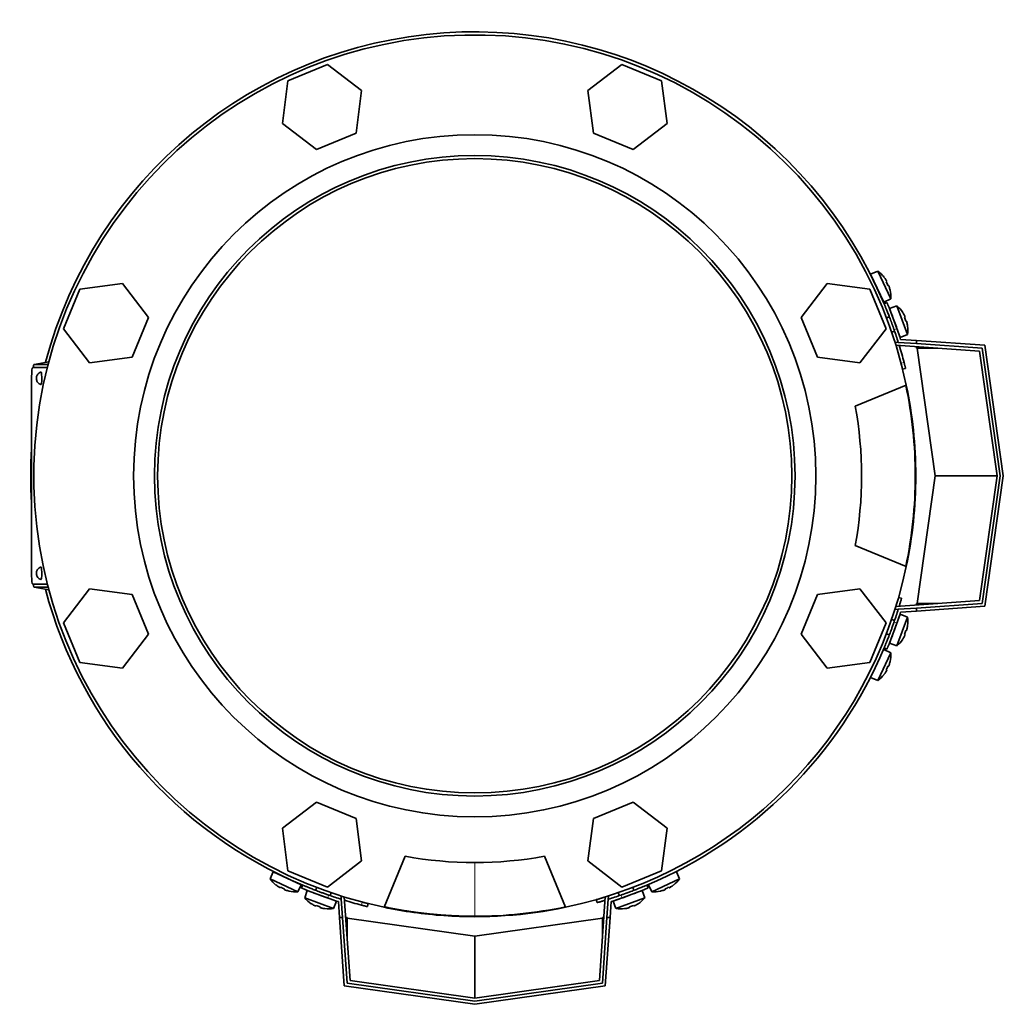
# Model space of a CAD drawing. Header units: millimetres. Extents: x 426 to 1318, y -2223 to 1749.
# Tile 1 of 31: x 429 to 747, y -2223 to -1905. Entities that reach past the tile are written whole.
import ezdxf

# ---------------------------------------------------------------- set-up
doc = ezdxf.new("R2010")
doc.units = ezdxf.units.MM
for name, color, linetype in [('M5X8_UNI7687', 7, 'Continuous'), ('MID_344-5', 7, 'Continuous'), ('VSI344-454_FILTR', 7, 'Continuous'), ('VSI344-454_FLANG', 7, 'Continuous'), ('VSI344-454_TERMI', 7, 'Continuous'), ('VSI344-454_TESTA', 7, 'Continuous'), ('VSI344_DIFFUSORE', 7, 'Continuous')]:
    doc.layers.add(name, color=color, linetype=linetype)

# ---------------------------------------------------------------- blocks, each defined once
blk = doc.blocks.new('SE2')
at = {"layer": 'M5X8_UNI7687', "color": 7, "linetype": 'Continuous', "lineweight": 35}
for p, q in [((706.47, -1986.48), (704.17, -1987.48)), ((708.4, -1996.54), (704.17, -1987.48)), ((706.47, -1986.48), (710.64, -1995.42)), ((708.47, -1988.41), (708.48, -1988.39)), ((709.34, -1989.8), (709.16, -1989.9)), ((709.94, -1991.09), (709.75, -1991.16)), ((710.44, -1992.65), (710.47, -1992.65)), ((708.4, -1996.54), (710.64, -1995.42)), ((712.68, -1997.74), (710.31, -1998.53)), ((716.05, -2007.01), (712.68, -1997.74)), ((710.2, -2001.23), (709.26, -2001.57)), ((710.31, -1998.53), (713.73, -2007.93)), ((714.51, -1999.84), (714.52, -1999.82)), ((715.25, -2001.3), (715.07, -2001.39)), ((715.74, -2002.63), (715.54, -2002.69)), ((716.1, -2004.23), (716.13, -2004.24)), ((710.97, -2006.27), (711.91, -2005.93)), ((713.73, -2007.93), (716.05, -2007.01)), ((713.73, -2097.38), (710.31, -2106.77)), ((711.91, -2099.38), (710.97, -2099.04)), ((712.68, -2107.56), (716.05, -2098.3)), ((716.05, -2098.3), (713.73, -2097.38)), ((715.74, -2102.67), (715.54, -2102.62)), ((716.1, -2101.08), (716.13, -2101.07)), ((709.26, -2103.73), (710.2, -2104.08)), ((714.51, -2105.47), (714.52, -2105.49)), ((715.25, -2104.01), (715.07, -2103.92)), ((710.64, -2109.89), (708.4, -2108.77)), ((710.31, -2106.77), (712.68, -2107.56)), ((710.64, -2109.89), (706.47, -2118.83)), ((710.44, -2112.66), (710.47, -2112.66)), ((709.34, -2115.51), (709.16, -2115.41)), ((709.94, -2114.22), (709.75, -2114.15)), ((704.17, -2117.83), (706.47, -2118.83)), ((708.47, -2116.89), (708.48, -2116.92)), ((511.05, -2180.6), (510.06, -2182.89)), ((519, -2187.06), (510.06, -2182.89)), ((511.05, -2180.6), (520.12, -2184.82)), ((642.4, -2182.89), (633.46, -2187.06)), ((642.4, -2182.89), (641.41, -2180.6)), ((511.99, -2184.89), (511.97, -2184.91)), ((513.38, -2185.76), (513.48, -2185.59)), ((514.66, -2186.36), (514.73, -2186.17)), ((519, -2187.06), (520.12, -2184.82)), ((525.15, -2185.68), (524.81, -2186.62)), ((627.65, -2186.62), (627.31, -2185.68)), ((632.35, -2184.82), (633.46, -2187.06)), ((637.8, -2186.36), (637.73, -2186.17)), ((639.08, -2185.76), (638.98, -2185.59)), ((640.47, -2184.89), (640.49, -2184.91)), ((516.22, -2186.87), (516.23, -2186.89)), ((522.11, -2186.73), (521.32, -2189.1)), ((521.32, -2189.1), (530.59, -2192.48)), ((531.51, -2190.15), (522.11, -2186.73)), ((529.51, -2188.33), (529.85, -2187.39)), ((630.35, -2186.73), (620.95, -2190.15)), ((621.87, -2192.48), (631.14, -2189.1)), ((622.61, -2187.39), (622.95, -2188.33)), ((631.14, -2189.1), (630.35, -2186.73)), ((636.24, -2186.87), (636.23, -2186.89)), ((523.42, -2190.93), (523.4, -2190.94)), ((524.88, -2191.68), (524.96, -2191.49)), ((526.21, -2192.16), (526.26, -2191.96)), ((527.81, -2192.53), (527.81, -2192.55)), ((530.59, -2192.48), (531.51, -2190.15)), ((620.95, -2190.15), (621.87, -2192.48)), ((624.66, -2192.53), (624.65, -2192.55)), ((626.25, -2192.16), (626.2, -2191.96)), ((627.59, -2191.68), (627.5, -2191.49)), ((629.04, -2190.93), (629.06, -2190.94))]:
    blk.add_line(p, q, dxfattribs=at)
for centre, radius, start, end in [((700.67, -1994.63), 10, 38.5916, 54.5414), ((704.57, -1989.5), 0.5, 5.7321, 25), ((707.1, -1994.94), 0.5, 25, 44.2679), ((700.67, -1994.63), 10, 355.4586, 11.4084), ((706.19, -2005.35), 10, 33.5916, 49.5414), ((706.19, -2005.35), 10, 350.4586, 6.4084), ((712.57, -2006.22), 0.5, 20, 39.2041), ((712.57, -2099.09), 0.5, 320.7959, 340), ((706.19, -2099.96), 10, 353.5916, 9.5414), ((710.52, -2104.72), 0.5, 340, 359.4626), ((706.19, -2099.96), 10, 310.4586, 326.4084), ((700.67, -2110.68), 10, 348.5916, 4.5414), ((700.67, -2110.68), 10, 305.4586, 321.4084), ((518.21, -2177.09), 10, 215.4586, 231.4084), ((513.08, -2180.99), 0.5, 245, 264.2679), ((634.26, -2177.09), 10, 308.5916, 324.5414), ((518.52, -2183.52), 0.5, 225.7321, 245), ((518.21, -2177.09), 10, 258.5916, 274.5414), ((528.93, -2182.61), 10, 220.4586, 236.4084), ((524.16, -2186.94), 0.5, 250, 269.4626), ((529.8, -2189), 0.5, 230.7959, 250), ((622.66, -2189), 0.5, 290, 309.2041), ((623.53, -2182.61), 10, 303.5916, 319.5414), ((634.26, -2177.09), 10, 265.4586, 281.4084), ((528.93, -2182.61), 10, 263.5916, 279.5414), ((623.53, -2182.61), 10, 260.4586, 276.4084)]:
    blk.add_arc(centre, radius, start, end, dxfattribs=at)
for centre, major_axis, ratio, start_param, end_param in [((700.68, -1994.62), (-4.23, 9.06), 0.996195, 4.833518, 4.948078), ((702.67, -1993.7), (3.91, -8.39), 0.811251, 1.49595, 1.645642), ((700.68, -1994.62), (4.23, -9.06), 0.996195, 1.335108, 1.449667), ((706.2, -2005.35), (-3.42, 9.4), 0.996195, 4.833518, 4.948078), ((708.27, -2004.6), (3.17, -8.7), 0.811251, 1.49595, 1.645642), ((706.2, -2005.35), (3.42, -9.4), 0.996195, 1.335108, 1.449667), ((708.27, -2100.71), (-3.17, -8.7), 0.811251, 1.49595, 1.645642), ((706.2, -2099.96), (3.42, 9.4), 0.996195, 4.833518, 4.948078), ((706.2, -2099.96), (-3.42, -9.4), 0.996195, 1.335108, 1.449667), ((700.68, -2110.69), (4.23, 9.06), 0.996195, 4.833518, 4.948078), ((700.68, -2110.69), (-4.23, -9.06), 0.996195, 1.335108, 1.449667), ((702.67, -2111.61), (-3.91, -8.39), 0.811251, 1.49595, 1.645642), ((518.2, -2177.1), (-9.06, 4.23), 0.996195, 1.335108, 1.449667), ((517.27, -2179.09), (-8.39, 3.91), 0.811251, 1.49595, 1.645642), ((635.19, -2179.09), (-8.39, -3.91), 0.811251, 1.49595, 1.645642), ((634.26, -2177.1), (9.06, 4.23), 0.996195, 4.833518, 4.948078), ((518.2, -2177.1), (9.06, -4.23), 0.996195, 4.833518, 4.948078), ((634.26, -2177.1), (-9.06, -4.23), 0.996195, 1.335108, 1.449667), ((528.92, -2182.63), (-9.4, 3.42), 0.996195, 1.335108, 1.449667), ((528.17, -2184.69), (-8.7, 3.17), 0.811251, 1.49595, 1.645642), ((528.92, -2182.63), (9.4, -3.42), 0.996195, 4.833518, 4.948078), ((623.54, -2182.63), (-9.4, -3.42), 0.996195, 1.335108, 1.449667), ((624.29, -2184.69), (-8.7, -3.17), 0.811251, 1.49595, 1.645642), ((623.54, -2182.63), (9.4, 3.42), 0.996195, 4.833518, 4.948078)]:
    blk.add_ellipse(centre, major_axis=major_axis, ratio=ratio, start_param=start_param, end_param=end_param, dxfattribs=at)
for points in [[(709.34, -1989.8), (709.34, -1989.8), (709.34, -1989.8), (709.35, -1989.79), (709.34, -1989.77), (709.34, -1989.76), (709.33, -1989.74), (709.33, -1989.71), (709.31, -1989.69), (709.3, -1989.66), (709.28, -1989.62), (709.27, -1989.59), (709.25, -1989.55), (709.23, -1989.51), (709.2, -1989.47), (709.18, -1989.43), (709.16, -1989.39), (709.14, -1989.36), (709.13, -1989.35)], [(710.15, -1991.54), (710.15, -1991.52), (710.13, -1991.49), (710.12, -1991.44), (710.1, -1991.4), (710.09, -1991.36), (710.07, -1991.32), (710.06, -1991.28), (710.04, -1991.24), (710.03, -1991.21), (710.01, -1991.18), (710, -1991.15), (709.98, -1991.13), (709.97, -1991.11), (709.96, -1991.1), (709.95, -1991.09), (709.95, -1991.09), (709.94, -1991.09), (709.94, -1991.09)], [(715.25, -2001.3), (715.25, -2001.3), (715.26, -2001.29), (715.26, -2001.29), (715.26, -2001.27), (715.26, -2001.26), (715.25, -2001.24), (715.24, -2001.21), (715.24, -2001.18), (715.22, -2001.15), (715.21, -2001.12), (715.2, -2001.08), (715.18, -2001.04), (715.16, -2001), (715.15, -2000.96), (715.13, -2000.92), (715.1, -2000.88), (715.09, -2000.85), (715.08, -2000.83)], [(715.91, -2003.1), (715.9, -2003.08), (715.9, -2003.05), (715.88, -2003), (715.87, -2002.96), (715.86, -2002.92), (715.85, -2002.88), (715.84, -2002.84), (715.82, -2002.8), (715.81, -2002.76), (715.8, -2002.73), (715.79, -2002.7), (715.78, -2002.68), (715.77, -2002.66), (715.76, -2002.65), (715.75, -2002.64), (715.74, -2002.63), (715.74, -2002.63), (715.74, -2002.63)], [(715.74, -2102.67), (715.74, -2102.68), (715.74, -2102.67), (715.75, -2102.67), (715.76, -2102.66), (715.77, -2102.65), (715.78, -2102.63), (715.79, -2102.6), (715.8, -2102.58), (715.81, -2102.55), (715.82, -2102.51), (715.84, -2102.47), (715.85, -2102.43), (715.86, -2102.39), (715.87, -2102.35), (715.88, -2102.3), (715.9, -2102.26), (715.9, -2102.22), (715.91, -2102.21)], [(715.08, -2104.48), (715.09, -2104.46), (715.1, -2104.43), (715.13, -2104.39), (715.15, -2104.35), (715.16, -2104.31), (715.18, -2104.27), (715.2, -2104.23), (715.21, -2104.19), (715.22, -2104.16), (715.24, -2104.12), (715.24, -2104.1), (715.25, -2104.07), (715.26, -2104.05), (715.26, -2104.04), (715.26, -2104.02), (715.26, -2104.01), (715.25, -2104.01), (715.25, -2104.01)], [(709.13, -2115.96), (709.14, -2115.94), (709.16, -2115.91), (709.18, -2115.87), (709.2, -2115.83), (709.23, -2115.8), (709.25, -2115.76), (709.27, -2115.72), (709.28, -2115.69), (709.3, -2115.65), (709.31, -2115.62), (709.33, -2115.59), (709.33, -2115.57), (709.34, -2115.55), (709.34, -2115.53), (709.35, -2115.52), (709.34, -2115.51), (709.34, -2115.51), (709.34, -2115.51)], [(709.94, -2114.22), (709.94, -2114.22), (709.95, -2114.22), (709.95, -2114.22), (709.96, -2114.21), (709.97, -2114.19), (709.98, -2114.18), (710, -2114.15), (710.01, -2114.13), (710.03, -2114.1), (710.04, -2114.06), (710.06, -2114.03), (710.07, -2113.99), (710.09, -2113.95), (710.1, -2113.91), (710.12, -2113.86), (710.13, -2113.82), (710.15, -2113.79), (710.15, -2113.77)], [(512.93, -2185.55), (512.94, -2185.56), (512.97, -2185.58), (513.01, -2185.61), (513.05, -2185.63), (513.09, -2185.65), (513.13, -2185.67), (513.16, -2185.69), (513.2, -2185.71), (513.23, -2185.72), (513.26, -2185.74), (513.29, -2185.75), (513.32, -2185.76), (513.33, -2185.76), (513.35, -2185.77), (513.36, -2185.77), (513.37, -2185.77), (513.38, -2185.77), (513.38, -2185.76)], [(639.08, -2185.76), (639.09, -2185.77), (639.09, -2185.77), (639.1, -2185.77), (639.11, -2185.77), (639.13, -2185.76), (639.15, -2185.76), (639.17, -2185.75), (639.2, -2185.74), (639.23, -2185.72), (639.26, -2185.71), (639.3, -2185.69), (639.33, -2185.67), (639.37, -2185.65), (639.41, -2185.63), (639.45, -2185.61), (639.49, -2185.58), (639.52, -2185.56), (639.54, -2185.55)], [(514.66, -2186.36), (514.66, -2186.37), (514.66, -2186.37), (514.67, -2186.38), (514.68, -2186.39), (514.69, -2186.4), (514.71, -2186.41), (514.73, -2186.42), (514.76, -2186.43), (514.79, -2186.45), (514.82, -2186.46), (514.86, -2186.48), (514.9, -2186.5), (514.94, -2186.51), (514.98, -2186.53), (515.02, -2186.54), (515.07, -2186.56), (515.1, -2186.57), (515.12, -2186.57)], [(637.35, -2186.57), (637.36, -2186.57), (637.4, -2186.56), (637.44, -2186.54), (637.48, -2186.53), (637.52, -2186.51), (637.56, -2186.5), (637.6, -2186.48), (637.64, -2186.46), (637.67, -2186.45), (637.7, -2186.43), (637.73, -2186.42), (637.75, -2186.41), (637.77, -2186.4), (637.78, -2186.39), (637.79, -2186.38), (637.8, -2186.37), (637.8, -2186.37), (637.8, -2186.36)], [(524.41, -2191.5), (524.42, -2191.51), (524.45, -2191.53), (524.5, -2191.55), (524.54, -2191.57), (524.58, -2191.59), (524.62, -2191.6), (524.66, -2191.62), (524.69, -2191.64), (524.73, -2191.65), (524.76, -2191.66), (524.79, -2191.67), (524.81, -2191.67), (524.83, -2191.68), (524.85, -2191.68), (524.86, -2191.68), (524.87, -2191.68), (524.87, -2191.68), (524.88, -2191.68)], [(526.21, -2192.16), (526.21, -2192.16), (526.21, -2192.17), (526.22, -2192.17), (526.23, -2192.18), (526.24, -2192.19), (526.26, -2192.2), (526.28, -2192.21), (526.31, -2192.22), (526.34, -2192.23), (526.38, -2192.25), (526.41, -2192.26), (526.45, -2192.27), (526.49, -2192.28), (526.54, -2192.3), (526.58, -2192.31), (526.63, -2192.32), (526.66, -2192.33), (526.68, -2192.33)], [(625.78, -2192.33), (625.8, -2192.33), (625.83, -2192.32), (625.88, -2192.31), (625.92, -2192.3), (625.97, -2192.28), (626.01, -2192.27), (626.05, -2192.26), (626.09, -2192.25), (626.12, -2192.23), (626.15, -2192.22), (626.18, -2192.21), (626.2, -2192.2), (626.22, -2192.19), (626.24, -2192.18), (626.25, -2192.17), (626.25, -2192.17), (626.25, -2192.16), (626.25, -2192.16)], [(627.59, -2191.68), (627.59, -2191.68), (627.59, -2191.68), (627.6, -2191.68), (627.61, -2191.68), (627.63, -2191.68), (627.65, -2191.67), (627.67, -2191.67), (627.7, -2191.66), (627.73, -2191.65), (627.77, -2191.64), (627.8, -2191.62), (627.84, -2191.6), (627.88, -2191.59), (627.92, -2191.57), (627.96, -2191.55), (628.01, -2191.53), (628.04, -2191.51), (628.05, -2191.5)]]:
    blk.add_open_spline(points, degree=3, dxfattribs=at)
at = {"layer": 'MID_344-5', "color": 7, "linetype": 'Continuous', "lineweight": 35}
for p, q in [((712.08, -2009.64), (712.1, -2009.45)), ((712.1, -2009.45), (713.09, -2009.52)), ((739.36, -2012.36), (712.34, -2010.47)), ((745.02, -2052.65), (739.36, -2012.36)), ((739.36, -2092.95), (745.02, -2052.65)), ((712.34, -2094.84), (739.36, -2092.95)), ((712.1, -2095.86), (712.08, -2095.67)), ((713.09, -2095.79), (712.1, -2095.86)), ((533.02, -2188.52), (533.21, -2188.51)), ((533.09, -2189.52), (533.02, -2188.52)), ((534.04, -2188.77), (535.93, -2215.78)), ((616.53, -2215.78), (618.42, -2188.77)), ((619.25, -2188.51), (619.44, -2188.52)), ((619.44, -2188.52), (619.37, -2189.52)), ((535.93, -2215.78), (576.23, -2221.44)), ((576.23, -2221.44), (616.53, -2215.78))]:
    blk.add_line(p, q, dxfattribs=at)
at = {"layer": 'VSI344-454_FILTR', "color": 4, "linetype": 'Continuous', "lineweight": 9}
for p, q in [((714, -2016.24), (714.97, -2016)), ((712.45, -2094.83), (712.35, -2094.81)), ((618.38, -2188.78), (618.41, -2188.87)), ((539.58, -2191.39), (539.82, -2190.42))]:
    blk.add_line(p, q, dxfattribs=at)
at = {"layer": 'VSI344-454_FILTR', "color": 7, "linetype": 'Continuous', "lineweight": 35}
for p, q in [((714.5, -2018.18), (715.47, -2017.94)), ((714.17, -2092.21), (713.21, -2091.93)), ((541.52, -2191.89), (541.76, -2190.92)), ((615.51, -2189.63), (615.78, -2190.6))]:
    blk.add_line(p, q, dxfattribs=at)
for start, end in [(22.7725, 165.1916), (14.7986, 17.0656), (176.4875, 183.5125), (194.8084, 247.2275), (292.8017, 337.1983), (252.9344, 255.2014)]:
    blk.add_arc((576.23, -2052.65), 143.5, start, end, dxfattribs=at)
for points, knots in [([(714.5, -2018.18), (714.5, -2018.18), (714.5, -2018.18), (714.49, -2018.17), (714.49, -2018.14), (714.48, -2018.12), (714.47, -2018.08), (714.45, -2018), (714.42, -2017.86), (714.36, -2017.62), (714.28, -2017.32), (714.2, -2017.02), (714.13, -2016.74), (714.07, -2016.5), (714.02, -2016.33), (714, -2016.24)], [0, 0, 0, 0, 0.042103, 0.083814, 0.125314, 0.166786, 0.208415, 0.250382, 0.376122, 0.50071, 0.625019, 0.750518, 0.833796, 0.916472, 1, 1, 1, 1]), ([(714.97, -2016), (714.98, -2016.04), (715, -2016.13), (715.04, -2016.25), (715.07, -2016.38), (715.1, -2016.5), (715.13, -2016.62), (715.18, -2016.82), (715.25, -2017.08), (715.33, -2017.38), (715.39, -2017.62), (715.43, -2017.78), (715.45, -2017.88), (715.47, -2017.93), (715.47, -2017.94), (715.47, -2017.94)], [0, 0, 0, 0, 0.04197, 0.083551, 0.124921, 0.166263, 0.207758, 0.249586, 0.375032, 0.499366, 0.623892, 0.749699, 0.833235, 0.916179, 1, 1, 1, 1]), ([(714.17, -2092.21), (714.17, -2092.21), (714.17, -2092.21), (714.17, -2092.22), (714.16, -2092.25), (714.15, -2092.28), (714.14, -2092.32), (714.13, -2092.37), (714.1, -2092.48), (714.04, -2092.68), (713.93, -2093.04), (713.8, -2093.48), (713.68, -2093.9), (713.57, -2094.25), (713.49, -2094.51), (713.44, -2094.68), (713.41, -2094.76)], [0, 0, 0, 0, 0.0360916, 0.0718605, 0.1074196, 0.142884, 0.1783694, 0.2139916, 0.2498648, 0.3760321, 0.5002654, 0.6243037, 0.7502673, 0.8128325, 0.8748978, 0.9284749, 0.9284749, 0.9284749, 0.9284749]), ([(615.51, -2189.63), (615.51, -2189.63), (615.51, -2189.63), (615.53, -2189.63), (615.55, -2189.62), (615.58, -2189.61), (615.62, -2189.6), (615.67, -2189.59), (615.78, -2189.56), (615.98, -2189.5), (616.34, -2189.39), (616.78, -2189.26), (617.2, -2189.14), (617.55, -2189.03), (617.82, -2188.95), (618.1, -2188.86), (618.29, -2188.81), (618.38, -2188.78)], [0, 0, 0, 0, 0.036092, 0.07186, 0.10742, 0.142884, 0.178369, 0.213991, 0.249865, 0.376032, 0.500265, 0.624303, 0.750267, 0.812832, 0.874898, 0.937082, 1, 1, 1, 1]), ([(541.52, -2191.89), (541.51, -2191.89), (541.51, -2191.89), (541.5, -2191.89), (541.48, -2191.88), (541.45, -2191.88), (541.41, -2191.87), (541.34, -2191.85), (541.2, -2191.81), (540.95, -2191.75), (540.66, -2191.68), (540.36, -2191.6), (540.08, -2191.53), (539.83, -2191.46), (539.66, -2191.42), (539.58, -2191.39)], [0, 0, 0, 0, 0.042103, 0.083814, 0.125314, 0.166786, 0.208415, 0.250382, 0.376122, 0.50071, 0.625019, 0.750518, 0.833796, 0.916472, 1, 1, 1, 1]), ([(539.82, -2190.42), (539.86, -2190.44), (539.95, -2190.46), (540.07, -2190.49), (540.2, -2190.52), (540.32, -2190.56), (540.44, -2190.59), (540.64, -2190.64), (540.9, -2190.71), (541.2, -2190.78), (541.44, -2190.84), (541.6, -2190.88), (541.7, -2190.91), (541.75, -2190.92), (541.75, -2190.92), (541.76, -2190.92)], [0, 0, 0, 0, 0.04197, 0.083551, 0.124921, 0.166263, 0.207758, 0.249586, 0.375033, 0.499366, 0.623892, 0.749699, 0.833235, 0.916179, 1, 1, 1, 1]), ([(618.34, -2189.84), (618.34, -2189.84), (618.28, -2189.85), (618.18, -2189.89), (618.02, -2189.93), (617.87, -2189.98), (617.71, -2190.03), (617.44, -2190.11), (617.05, -2190.23), (616.62, -2190.35), (616.26, -2190.46), (616.03, -2190.52), (615.9, -2190.56), (615.84, -2190.58), (615.79, -2190.59), (615.79, -2190.59), (615.78, -2190.6)], [0.0715916, 0.0715916, 0.0715916, 0.0715916, 0.0718269, 0.1073717, 0.1428229, 0.1782961, 0.2139067, 0.2497688, 0.3756794, 0.4997397, 0.6239373, 0.7501533, 0.812742, 0.8748331, 0.9370469, 1, 1, 1, 1])]:
    blk.add_open_spline(points, degree=3, knots=knots, dxfattribs=at)
at = {"layer": 'VSI344-454_FLANG', "color": 7, "linetype": 'Continuous', "lineweight": 35}
for p, q in [((528.67, -1919.74), (515.87, -1925.04)), ((539.67, -1928.17), (528.67, -1919.74)), ((623.79, -1919.74), (612.8, -1928.17)), ((636.59, -1925.04), (623.79, -1919.74)), ((515.87, -1925.04), (514.06, -1938.78)), ((638.4, -1938.78), (636.59, -1925.04)), ((537.86, -1941.91), (539.67, -1928.17)), ((612.8, -1928.17), (614.6, -1941.91)), ((514.06, -1938.78), (525.06, -1947.21)), ((627.41, -1947.21), (638.4, -1938.78)), ((525.06, -1947.21), (537.86, -1941.91)), ((614.6, -1941.91), (627.41, -1947.21)), ((462.35, -1990.49), (448.62, -1992.3)), ((470.79, -2001.48), (462.35, -1990.49)), ((690.11, -1990.49), (681.67, -2001.48)), ((703.85, -1992.3), (690.11, -1990.49)), ((448.62, -1992.3), (443.31, -2005.1)), ((709.15, -2005.1), (703.85, -1992.3)), ((465.49, -2014.28), (470.79, -2001.48)), ((681.67, -2001.48), (686.98, -2014.28)), ((443.31, -2005.1), (451.75, -2016.09)), ((700.71, -2016.09), (709.15, -2005.1)), ((451.75, -2016.09), (465.49, -2014.28)), ((686.98, -2014.28), (700.71, -2016.09)), ((699.19, -2030.15), (715.68, -2023.32)), ((715.68, -2081.98), (699.19, -2075.15)), ((451.75, -2089.22), (443.31, -2100.21)), ((465.49, -2091.03), (451.75, -2089.22)), ((700.71, -2089.22), (686.98, -2091.03)), ((709.15, -2100.21), (700.71, -2089.22)), ((470.79, -2103.83), (465.49, -2091.03)), ((686.98, -2091.03), (681.67, -2103.83)), ((443.31, -2100.21), (448.62, -2113.01)), ((703.85, -2113.01), (709.15, -2100.21)), ((462.35, -2114.82), (470.79, -2103.83)), ((681.67, -2103.83), (690.11, -2114.82)), ((448.62, -2113.01), (462.35, -2114.82)), ((690.11, -2114.82), (703.85, -2113.01)), ((525.06, -2158.1), (514.06, -2166.53)), ((537.86, -2163.4), (525.06, -2158.1)), ((627.41, -2158.1), (614.6, -2163.4)), ((638.4, -2166.53), (627.41, -2158.1)), ((539.67, -2177.14), (537.86, -2163.4)), ((614.6, -2163.4), (612.8, -2177.14)), ((514.06, -2166.53), (515.87, -2180.27)), ((636.59, -2180.27), (638.4, -2166.53)), ((546.9, -2192.1), (553.73, -2175.61)), ((598.73, -2175.61), (605.56, -2192.1)), ((528.67, -2185.57), (539.67, -2177.14)), ((612.8, -2177.14), (623.79, -2185.57)), ((515.87, -2180.27), (528.67, -2185.57)), ((623.79, -2185.57), (636.59, -2180.27))]:
    blk.add_line(p, q, dxfattribs=at)
for radius in [110.25, 103.5]:
    blk.add_circle((576.23, -2052.65), radius, dxfattribs=at)
for radius, start, end in [(142.5, 11.878, 258.122), (125, 349.6302, 10.3698), (142.5, 281.878, 348.122), (125, 259.6302, 280.3698)]:
    blk.add_arc((576.23, -2052.65), radius, start, end, dxfattribs=at)
at = {"layer": 'VSI344-454_TERMI', "color": 7, "linetype": 'Continuous', "lineweight": 35}
for p, q in [((709.44, -1996.65), (708.52, -1997.04)), ((713.09, -2009.52), (719.02, -2009.93)), ((713.84, -2008.57), (719.02, -2008.93)), ((719.02, -2008.93), (741.11, -2010.47)), ((719.02, -2009.93), (719.02, -2008.93)), ((740.23, -2011.42), (719.02, -2009.93)), ((719.02, -2011.4), (719.02, -2010.93)), ((741.11, -2010.47), (747.04, -2052.65)), ((719.22, -2011.42), (719.02, -2011.4)), ((725.9, -2011.42), (719.22, -2011.42)), ((725.02, -2052.65), (719.22, -2011.42)), ((746.03, -2052.65), (740.23, -2011.42)), ((719.22, -2093.89), (725.02, -2052.65)), ((745.02, -2052.65), (725.02, -2052.65)), ((740.23, -2093.89), (746.03, -2052.65)), ((747.04, -2052.65), (741.11, -2094.83)), ((719.02, -2093.91), (719.22, -2093.89)), ((719.02, -2095.38), (740.23, -2093.89)), ((719.02, -2093.91), (719.02, -2094.37)), ((725.9, -2093.89), (719.22, -2093.89)), ((713.09, -2095.79), (719.02, -2095.38)), ((713.84, -2096.74), (719.02, -2096.38)), ((741.11, -2094.83), (719.02, -2096.38)), ((719.02, -2096.38), (719.02, -2095.38)), ((708.52, -2108.27), (709.44, -2108.65)), ((520.62, -2184.94), (520.23, -2185.86)), ((632.23, -2185.86), (631.84, -2184.94)), ((532.14, -2190.26), (532.51, -2195.44)), ((533.09, -2189.52), (533.51, -2195.44)), ((619.37, -2189.52), (618.95, -2195.44)), ((620.32, -2190.26), (619.96, -2195.44)), ((534.05, -2217.53), (532.51, -2195.44)), ((532.51, -2195.44), (533.51, -2195.44)), ((533.51, -2195.44), (534.99, -2216.66)), ((534.98, -2195.44), (534.51, -2195.44)), ((534.98, -2195.44), (534.99, -2195.65)), ((534.99, -2195.65), (576.23, -2201.44)), ((534.99, -2202.32), (534.99, -2195.65)), ((576.23, -2201.44), (617.47, -2195.65)), ((617.47, -2216.66), (618.95, -2195.44)), ((617.47, -2195.65), (617.48, -2195.44)), ((617.47, -2202.32), (617.47, -2195.65)), ((617.48, -2195.44), (617.95, -2195.44)), ((619.96, -2195.44), (618.41, -2217.53)), ((618.95, -2195.44), (619.96, -2195.44)), ((576.23, -2221.44), (576.23, -2201.44)), ((576.23, -2223.46), (534.05, -2217.53)), ((534.99, -2216.66), (576.23, -2222.45)), ((576.23, -2222.45), (617.47, -2216.66)), ((618.41, -2217.53), (576.23, -2223.46))]:
    blk.add_line(p, q, dxfattribs=at)
at = {"layer": 'VSI344-454_TERMI', "color": 4, "linetype": 'Continuous', "lineweight": 9}
for p, q in [((712.67, -2005.06), (711.74, -2005.45)), ((711.74, -2099.86), (712.67, -2100.25)), ((529.02, -2188.17), (528.64, -2189.09)), ((623.83, -2189.09), (623.44, -2188.17))]:
    blk.add_line(p, q, dxfattribs=at)
at = {"layer": 'VSI344-454_TERMI', "color": 7, "linetype": 'Continuous', "lineweight": 35}
for radius, start, end in [(143.5, 17.4941, 19.2059), (144.5, 17.7643, 19.2308), (143.5, 340.7941, 342.5059), (144.5, 340.7692, 342.2357), (144.5, 250.7692, 252.2357), (143.5, 250.7941, 252.5059), (143.5, 287.4941, 289.2059), (144.5, 287.7643, 289.2308)]:
    blk.add_arc((576.23, -2052.65), radius, start, end, dxfattribs=at)
for points, knots in [([(711.74, -2005.45), (711.71, -2005.35), (711.65, -2005.17), (711.55, -2004.89), (711.45, -2004.61), (711.35, -2004.34), (711.25, -2004.06), (711.16, -2003.79), (711.06, -2003.52), (710.96, -2003.25), (710.86, -2002.99), (710.76, -2002.72), (710.67, -2002.46), (710.51, -2002.03), (710.29, -2001.45), (710.01, -2000.75), (709.76, -2000.08), (709.51, -1999.47), (709.29, -1998.92), (709.09, -1998.43), (708.92, -1998.01), (708.79, -1997.7), (708.7, -1997.48), (708.63, -1997.32), (708.58, -1997.19), (708.54, -1997.11), (708.52, -1997.05), (708.52, -1997.05), (708.52, -1997.04)], [0, 0, 0, 0, 0.021018, 0.041935, 0.062772, 0.083551, 0.104297, 0.125029, 0.145773, 0.166549, 0.187381, 0.20829, 0.2293, 0.250431, 0.312491, 0.374707, 0.437523, 0.500061, 0.562591, 0.625422, 0.687637, 0.749714, 0.79185, 0.833578, 0.875076, 0.916526, 0.958107, 1, 1, 1, 1]), ([(709.44, -1996.65), (709.44, -1996.66), (709.44, -1996.66), (709.45, -1996.67), (709.45, -1996.69), (709.47, -1996.72), (709.48, -1996.76), (709.5, -1996.81), (709.53, -1996.87), (709.56, -1996.93), (709.59, -1997.01), (709.62, -1997.09), (709.66, -1997.19), (709.73, -1997.35), (709.84, -1997.62), (710.01, -1998.04), (710.21, -1998.53), (710.43, -1999.09), (710.68, -1999.7), (710.94, -2000.36), (711.21, -2001.07), (711.46, -2001.73), (711.69, -2002.33), (711.88, -2002.86), (712.08, -2003.4), (712.28, -2003.95), (712.47, -2004.5), (712.6, -2004.87), (712.67, -2005.06)], [0, 0, 0, 0, 0.020996, 0.041893, 0.062713, 0.083477, 0.104209, 0.124931, 0.145666, 0.166436, 0.187264, 0.208173, 0.229184, 0.250319, 0.312379, 0.374611, 0.437429, 0.499972, 0.562503, 0.625328, 0.687536, 0.749604, 0.791737, 0.833471, 0.874985, 0.916457, 0.958069, 1, 1, 1, 1]), ([(708.52, -2108.27), (708.52, -2108.27), (708.52, -2108.26), (708.52, -2108.25), (708.53, -2108.23), (708.55, -2108.2), (708.56, -2108.16), (708.58, -2108.11), (708.61, -2108.05), (708.63, -2107.99), (708.67, -2107.91), (708.7, -2107.83), (708.74, -2107.74), (708.81, -2107.57), (708.92, -2107.3), (709.09, -2106.88), (709.29, -2106.39), (709.51, -2105.84), (709.76, -2105.22), (710.01, -2104.56), (710.29, -2103.85), (710.54, -2103.19), (710.76, -2102.59), (710.96, -2102.06), (711.16, -2101.52), (711.35, -2100.97), (711.55, -2100.42), (711.68, -2100.05), (711.74, -2099.86)], [0, 0, 0, 0, 0.020997, 0.041893, 0.062713, 0.083477, 0.104209, 0.124931, 0.145666, 0.166436, 0.187265, 0.208173, 0.229184, 0.250319, 0.312379, 0.374611, 0.437429, 0.499972, 0.562502, 0.625327, 0.687534, 0.749602, 0.791735, 0.833469, 0.874983, 0.916456, 0.958068, 1, 1, 1, 1]), ([(712.67, -2100.25), (712.64, -2100.34), (712.57, -2100.53), (712.47, -2100.81), (712.37, -2101.08), (712.28, -2101.36), (712.18, -2101.63), (712.08, -2101.9), (711.98, -2102.17), (711.88, -2102.44), (711.79, -2102.71), (711.69, -2102.97), (711.59, -2103.23), (711.43, -2103.66), (711.21, -2104.24), (710.94, -2104.95), (710.68, -2105.61), (710.43, -2106.22), (710.21, -2106.78), (710.01, -2107.26), (709.84, -2107.69), (709.71, -2108), (709.62, -2108.22), (709.55, -2108.38), (709.5, -2108.5), (709.47, -2108.59), (709.44, -2108.64), (709.44, -2108.65), (709.44, -2108.65)], [0, 0, 0, 0, 0.021018, 0.041934, 0.062771, 0.08355, 0.104295, 0.125028, 0.145771, 0.166547, 0.187379, 0.208288, 0.229298, 0.250429, 0.312489, 0.374705, 0.437522, 0.500061, 0.562591, 0.625422, 0.687637, 0.749714, 0.79185, 0.833578, 0.875077, 0.916526, 0.958107, 1, 1, 1, 1]), ([(528.64, -2189.09), (528.54, -2189.06), (528.36, -2188.99), (528.08, -2188.89), (527.8, -2188.8), (527.53, -2188.7), (527.25, -2188.6), (526.98, -2188.5), (526.71, -2188.4), (526.44, -2188.31), (526.18, -2188.21), (525.91, -2188.11), (525.65, -2188.01), (525.22, -2187.85), (524.64, -2187.63), (523.94, -2187.36), (523.27, -2187.1), (522.66, -2186.86), (522.11, -2186.64), (521.62, -2186.44), (521.2, -2186.27), (520.89, -2186.14), (520.67, -2186.04), (520.51, -2185.98), (520.38, -2185.93), (520.3, -2185.89), (520.24, -2185.87), (520.23, -2185.86), (520.23, -2185.86)], [0, 0, 0, 0, 0.021018, 0.041934, 0.062771, 0.08355, 0.104295, 0.125028, 0.145771, 0.166547, 0.187379, 0.208288, 0.229298, 0.250429, 0.312489, 0.374705, 0.437522, 0.500061, 0.562591, 0.625422, 0.687637, 0.749714, 0.79185, 0.833578, 0.875077, 0.916526, 0.958107, 1, 1, 1, 1]), ([(520.62, -2184.94), (520.62, -2184.94), (520.62, -2184.94), (520.63, -2184.95), (520.66, -2184.96), (520.69, -2184.97), (520.73, -2184.99), (520.78, -2185.01), (520.83, -2185.03), (520.9, -2185.06), (520.97, -2185.09), (521.06, -2185.12), (521.15, -2185.16), (521.32, -2185.23), (521.59, -2185.34), (522.01, -2185.52), (522.5, -2185.71), (523.05, -2185.94), (523.66, -2186.18), (524.32, -2186.44), (525.03, -2186.71), (525.7, -2186.96), (526.3, -2187.19), (526.83, -2187.38), (527.37, -2187.58), (527.91, -2187.78), (528.47, -2187.97), (528.84, -2188.1), (529.02, -2188.17)], [0, 0, 0, 0, 0.020997, 0.041893, 0.062713, 0.083477, 0.104209, 0.124931, 0.145666, 0.166436, 0.187265, 0.208173, 0.229184, 0.250319, 0.312379, 0.374611, 0.437429, 0.499972, 0.562502, 0.625327, 0.687534, 0.749602, 0.791735, 0.833469, 0.874983, 0.916456, 0.958068, 1, 1, 1, 1]), ([(623.44, -2188.17), (623.53, -2188.13), (623.72, -2188.07), (624, -2187.97), (624.27, -2187.87), (624.55, -2187.78), (624.82, -2187.68), (625.09, -2187.58), (625.36, -2187.48), (625.63, -2187.38), (625.9, -2187.29), (626.16, -2187.19), (626.42, -2187.09), (626.85, -2186.93), (627.43, -2186.71), (628.14, -2186.44), (628.8, -2186.18), (629.41, -2185.94), (629.97, -2185.71), (630.45, -2185.52), (630.87, -2185.34), (631.18, -2185.22), (631.41, -2185.12), (631.57, -2185.06), (631.69, -2185), (631.78, -2184.97), (631.83, -2184.94), (631.84, -2184.94), (631.84, -2184.94)], [0, 0, 0, 0, 0.021018, 0.041935, 0.062772, 0.083551, 0.104297, 0.125029, 0.145773, 0.166549, 0.187381, 0.20829, 0.2293, 0.250431, 0.312491, 0.374707, 0.437523, 0.500061, 0.562591, 0.625422, 0.687637, 0.749714, 0.79185, 0.833578, 0.875076, 0.916526, 0.958107, 1, 1, 1, 1]), ([(632.23, -2185.86), (632.23, -2185.86), (632.23, -2185.86), (632.21, -2185.87), (632.19, -2185.88), (632.16, -2185.89), (632.12, -2185.91), (632.07, -2185.93), (632.02, -2185.95), (631.95, -2185.98), (631.88, -2186.01), (631.79, -2186.05), (631.7, -2186.08), (631.53, -2186.15), (631.26, -2186.27), (630.84, -2186.44), (630.35, -2186.64), (629.8, -2186.86), (629.19, -2187.1), (628.53, -2187.36), (627.82, -2187.63), (627.15, -2187.88), (626.55, -2188.11), (626.02, -2188.31), (625.48, -2188.5), (624.94, -2188.7), (624.38, -2188.9), (624.01, -2189.03), (623.83, -2189.09)], [0, 0, 0, 0, 0.020996, 0.041893, 0.062713, 0.083477, 0.104209, 0.124931, 0.145666, 0.166436, 0.187264, 0.208173, 0.229184, 0.250319, 0.312379, 0.374611, 0.437429, 0.499972, 0.562503, 0.625328, 0.687536, 0.749604, 0.791737, 0.833471, 0.874985, 0.916457, 0.958069, 1, 1, 1, 1])]:
    blk.add_open_spline(points, degree=3, knots=knots, dxfattribs=at)
at = {"layer": 'VSI344-454_TESTA', "color": 7, "linetype": 'Continuous', "lineweight": 35}
for p, q in [((438.59, -2015.78), (433.85, -2016.66)), ((438.35, -2016.65), (433.86, -2016.65)), ((433, -2020.65), (433, -2084.65)), ((438.1, -2017.65), (433.37, -2017.65)), ((433.37, -2087.65), (438.1, -2087.65)), ((433.85, -2088.65), (438.59, -2089.53)), ((438.35, -2088.65), (433.86, -2088.65))]:
    blk.add_line(p, q, dxfattribs=at)
at = {"layer": 'VSI344-454_TESTA', "color": 4, "linetype": 'Continuous', "lineweight": 9}
for p, q in [((438.59, -2015.78), (433.86, -2016.65)), ((433.86, -2088.65), (438.59, -2089.53)), ((576.23, -2177.58), (576.23, -2195.01))]:
    blk.add_line(p, q, dxfattribs=at)
at = {"layer": 'VSI344-454_TESTA', "color": 7, "linetype": 'Continuous', "lineweight": 35}
for start, end in [(90, 270), (270, 90)]:
    blk.add_arc((576.23, -2052.65), 102.5, start, end, dxfattribs=at)
for centre, major_axis, start_param, end_param in [((433.37, -2020.65), (0, 3), 0, 1.570796), ((436.05, -2021.15), (0, -2), 0, 3.17279), ((436.05, -2021.15), (0, -2), 6.249549, 6.283185), ((436.05, -2084.15), (0, -2), 0, 3.17279), ((433.37, -2084.65), (0, 3), 1.570796, 3.141593), ((436.05, -2084.15), (0, -2), 6.249549, 6.283185)]:
    blk.add_ellipse(centre, major_axis=major_axis, ratio=0.121869, start_param=start_param, end_param=end_param, dxfattribs=at)
at = {"layer": 'VSI344-454_TESTA', "color": 4, "linetype": 'Continuous', "lineweight": 9}
for centre in [(434.56, -2021.15), (434.56, -2084.15)]:
    blk.add_ellipse(centre, major_axis=(0, 0.0635), ratio=0.121869, dxfattribs=at)
at = {"layer": 'VSI344-454_TESTA', "color": 7, "linetype": 'Continuous', "lineweight": 35}
for points, degree in [([(433.86, -2016.65), (433.67, -2016.65), (433.53, -2017.65)], 2), ([(433.53, -2087.65), (433.67, -2088.65), (433.86, -2088.65)], 2), ([(605.5, -2191.97), (595.89, -2193.99), (586.06, -2195.01), (576.23, -2195.01)], 3)]:
    blk.add_open_spline(points, degree=degree, dxfattribs=at)
for points, knots in [([(436.04, -2019.18), (436, -2019.18), (435.77, -2019.2), (435.4, -2019.43), (435.02, -2019.77), (434.77, -2020.13), (434.63, -2020.47), (434.56, -2020.78), (434.54, -2021.01), (434.54, -2021.13), (434.54, -2021.15)], [0, 0, 0, 0, 0.04341, 0.266302, 0.453394, 0.613667, 0.749313, 0.863359, 0.972829, 1, 1, 1, 1]), ([(434.54, -2021.15), (434.54, -2021.2), (434.54, -2021.43), (434.61, -2021.82), (434.84, -2022.31), (435.2, -2022.74), (435.65, -2023.05), (435.94, -2023.11), (436.04, -2023.12)], [0, 0, 0, 0, 0.046258, 0.268758, 0.425646, 0.653757, 0.894761, 1, 1, 1, 1]), ([(715.54, -2023.38), (717.56, -2033), (718.59, -2042.83), (718.59, -2062.48), (717.56, -2072.31), (715.54, -2081.93)], [0.0067105, 0.0067105, 0.0067105, 0.0067105, 0.5, 0.5, 0.9932949, 0.9932949, 0.9932949, 0.9932949]), ([(436.04, -2082.18), (436, -2082.18), (435.77, -2082.2), (435.4, -2082.43), (435.02, -2082.77), (434.77, -2083.13), (434.63, -2083.47), (434.56, -2083.78), (434.54, -2084.01), (434.54, -2084.13), (434.54, -2084.15)], [0, 0, 0, 0, 0.04341, 0.266302, 0.453394, 0.613667, 0.749313, 0.863359, 0.972829, 1, 1, 1, 1]), ([(434.54, -2084.15), (434.54, -2084.2), (434.54, -2084.43), (434.61, -2084.82), (434.84, -2085.31), (435.2, -2085.74), (435.65, -2086.05), (435.94, -2086.11), (436.04, -2086.12)], [0, 0, 0, 0, 0.046258, 0.268758, 0.425646, 0.653757, 0.894761, 1, 1, 1, 1])]:
    blk.add_open_spline(points, degree=3, knots=knots, dxfattribs=at)
blk.add_rational_spline([(546.96, -2191.97), (556.59, -2193.99), (566.39, -2195.01), (576.23, -2195.01)], [0.999854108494, 0.996331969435, 0.996380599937, 1], degree=3, dxfattribs=at)
at = {"layer": 'VSI344_DIFFUSORE', "color": 7, "linetype": 'Continuous', "lineweight": 35}
for start, end in [(0, 11.878), (348.122, 0), (258.122, 265.9495), (266.027, 281.878)]:
    blk.add_arc((576.23, -2052.65), 142.5, start, end, dxfattribs=at)

msp = doc.modelspace()

# ---------------------------------------------------------------- block references
msp.add_blockref('SE2', (0, 0))

doc.saveas('drawing.dxf')
